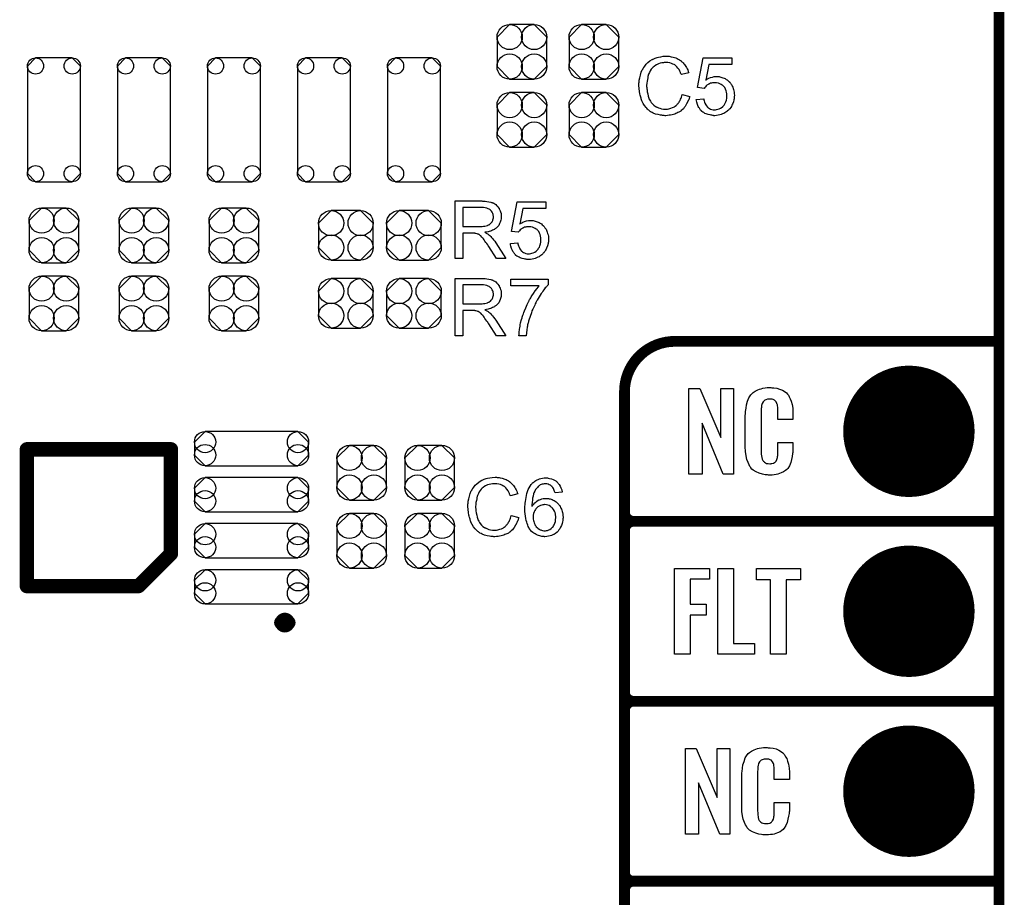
# Model space of a CAD drawing. Extents: x -0.07 to 0.95, y -0.15 to 2.1.
# Tile 7 of 17: x 0.41 to 0.95, y 0.44 to 0.93. Entities that reach past the tile are written whole.
import ezdxf

# ---------------------------------------------------------------- set-up
doc = ezdxf.new("R2010")
doc.units = 0
doc.layers.get('0').update_dxf_attribs({"linetype": 'CONTINUOUS'})
for name, color, linetype in [('gko', 6, 'CONTINUOUS'), ('gto', 2, 'CONTINUOUS'), ('gts', 1, 'CONTINUOUS')]:
    doc.layers.add(name, color=color, linetype=linetype)

# ---------------------------------------------------------------- blocks, each defined once
blk = doc.blocks.new('D32')
at = {"const_width": 0.003}
blk.add_lwpolyline([(-0.0015, 0, 1), (0.0015, 0, 1)], format="xyb", close=True, dxfattribs=at)
blk = doc.blocks.new('D62')
at = {"const_width": 0.00395}
blk.add_lwpolyline([(-0.001975, 0, 1), (0.001975, 0, 1)], format="xyb", close=True, dxfattribs=at)
blk = doc.blocks.new('D31')
at = {"const_width": 0.004}
blk.add_lwpolyline([(-0.002, 0, 1), (0.002, 0, 1)], format="xyb", close=True, dxfattribs=at)
blk = doc.blocks.new('D66')
blk.add_lwpolyline([(0.0068, 0.0152), (-0.0068, 0.0152), (-0.0138, 0.0082), (-0.0138, -0.0082), (-0.0068, -0.0152), (0.0068, -0.0152), (0.0138, -0.0082), (0.0138, 0.0082)], close=True)
for centre in [(-0.0068, 0.0082), (0.0068, 0.0082), (-0.0068, -0.0082), (0.0068, -0.0082)]:
    blk.add_circle(centre, 0.007)
blk = doc.blocks.new('D70')
blk.add_lwpolyline([(-0.0152, 0.0068), (-0.0152, -0.0068), (-0.0082, -0.0138), (0.0082, -0.0138), (0.0152, -0.0068), (0.0152, 0.0068), (0.0082, 0.0138), (-0.0082, 0.0138)], close=True)
for centre in [(-0.0082, 0.0068), (0.0082, 0.0068), (-0.0082, -0.0068), (0.0082, -0.0068)]:
    blk.add_circle(centre, 0.007)
blk = doc.blocks.new('D71')
blk.add_lwpolyline([(0.0258, 0.0095), (-0.0258, 0.0095), (-0.0317, 0.0036), (-0.0317, -0.0036), (-0.0258, -0.0095), (0.0258, -0.0095), (0.0317, -0.0036), (0.0317, 0.0036)], close=True)
for centre in [(-0.0258, 0.0036), (0.0258, 0.0036), (-0.0258, -0.0036), (0.0258, -0.0036)]:
    blk.add_circle(centre, 0.0059)
blk = doc.blocks.new('D72')
blk.add_lwpolyline([(0.0147, -0.0299), (0.0147, 0.0299), (0.0102, 0.0344), (-0.0102, 0.0344), (-0.0147, 0.0299), (-0.0147, -0.0299), (-0.0102, -0.0344), (0.0102, -0.0344)], close=True)
for centre in [(-0.0102, 0.0299), (0.0102, 0.0299), (-0.0102, -0.0299), (0.0102, -0.0299)]:
    blk.add_circle(centre, 0.0045)
blk = doc.blocks.new('D39')
at = {"const_width": 0.0365}
blk.add_lwpolyline([(-0.01825, 0, 1), (0.01825, 0, 1)], format="xyb", close=True, dxfattribs=at)

msp = doc.modelspace()

# ---------------------------------------------------------------- linework, layer by layer
at = {"layer": 'gko', "color": 6, "const_width": 0.006}
msp.add_lwpolyline([(0.95, -0.05), (0.95, 2.01)], dxfattribs=at)
at = {"layer": 'gto', "color": 2}
for points in [[(0.7658, 0.9085), (0.7663, 0.9084), (0.7668, 0.9084), (0.7673, 0.9083), (0.7679, 0.9082), (0.7691, 0.9079), (0.7705, 0.9075), (0.7712, 0.9072), (0.7719, 0.9069), (0.7725, 0.9065), (0.7731, 0.9061), (0.7732, 0.906), (0.7733, 0.906), (0.7735, 0.9058), (0.7737, 0.9056), (0.7739, 0.9054), (0.7743, 0.9051), (0.7746, 0.9047), (0.7749, 0.9043), (0.7753, 0.9039), (0.7757, 0.9033), (0.7761, 0.9028), (0.7765, 0.9021), (0.7768, 0.9015), (0.7772, 0.9008), (0.7774, 0.9), (0.7777, 0.8992), (0.7736, 0.8982), (0.7736, 0.8983), (0.7735, 0.8984), (0.7734, 0.8985), (0.7733, 0.8988), (0.7732, 0.8991), (0.7731, 0.8994), (0.7727, 0.9002), (0.7723, 0.901), (0.7717, 0.9018), (0.771, 0.9026), (0.7703, 0.9033), (0.7702, 0.9034), (0.7699, 0.9036), (0.7695, 0.9038), (0.7689, 0.9041), (0.7681, 0.9044), (0.7672, 0.9047), (0.7661, 0.9049), (0.765, 0.9049), (0.7646, 0.9049), (0.7644, 0.9049), (0.764, 0.9049), (0.7637, 0.9048), (0.7628, 0.9047), (0.7618, 0.9045), (0.7608, 0.9042), (0.7597, 0.9037), (0.7588, 0.9031), (0.7587, 0.9031), (0.7587, 0.903), (0.7584, 0.9028), (0.7579, 0.9024), (0.7574, 0.9019), (0.7568, 0.9012), (0.7563, 0.9004), (0.7558, 0.8994), (0.7553, 0.8984), (0.7553, 0.8983), (0.7553, 0.8982), (0.7552, 0.8981), (0.7552, 0.8979), (0.7551, 0.8976), (0.755, 0.8973), (0.7549, 0.8965), (0.7547, 0.8955), (0.7545, 0.8945), (0.7544, 0.8934), (0.7543, 0.8922), (0.7543, 0.8922), (0.7543, 0.892), (0.7543, 0.8918), (0.7543, 0.8915), (0.7544, 0.8912), (0.7544, 0.8908), (0.7544, 0.8903), (0.7545, 0.8898), (0.7546, 0.8887), (0.7549, 0.8875), (0.7551, 0.8863), (0.7555, 0.8851), (0.7555, 0.8851), (0.7555, 0.885), (0.7556, 0.8848), (0.7557, 0.8846), (0.756, 0.884), (0.7564, 0.8834), (0.7569, 0.8827), (0.7576, 0.8819), (0.7583, 0.8812), (0.7592, 0.8805), (0.7592, 0.8805), (0.7593, 0.8805), (0.7595, 0.8804), (0.7597, 0.8803), (0.7599, 0.8802), (0.7602, 0.8801), (0.7608, 0.8798), (0.7616, 0.8795), (0.7626, 0.8793), (0.7636, 0.8791), (0.7646, 0.879), (0.765, 0.879), (0.7652, 0.8791), (0.7656, 0.8791), (0.7659, 0.8791), (0.7667, 0.8793), (0.7677, 0.8796), (0.7687, 0.8799), (0.7697, 0.8804), (0.7702, 0.8807), (0.7707, 0.8811), (0.7707, 0.8811), (0.7707, 0.8812), (0.7709, 0.8813), (0.7711, 0.8815), (0.7713, 0.8817), (0.7715, 0.882), (0.7718, 0.8822), (0.772, 0.8826), (0.7723, 0.883), (0.7726, 0.8835), (0.7729, 0.8839), (0.7731, 0.8845), (0.7734, 0.8851), (0.7736, 0.8857), (0.7738, 0.8864), (0.774, 0.8872), (0.7783, 0.8861), (0.7783, 0.8861), (0.7782, 0.8859), (0.7781, 0.8856), (0.778, 0.8852), (0.7779, 0.8848), (0.7777, 0.8843), (0.7774, 0.8838), (0.7772, 0.8832), (0.7765, 0.8819), (0.7757, 0.8806), (0.7752, 0.8799), (0.7747, 0.8793), (0.7741, 0.8787), (0.7735, 0.8782), (0.7734, 0.8781), (0.7733, 0.878), (0.7731, 0.8779), (0.7729, 0.8778), (0.7725, 0.8775), (0.7721, 0.8773), (0.7716, 0.8771), (0.7711, 0.8768), (0.7705, 0.8766), (0.7699, 0.8763), (0.7692, 0.8761), (0.7684, 0.8759), (0.7676, 0.8757), (0.7668, 0.8756), (0.7659, 0.8755), (0.765, 0.8754), (0.7645, 0.8754), (0.7641, 0.8755), (0.7637, 0.8755), (0.7632, 0.8755), (0.7627, 0.8756), (0.762, 0.8757), (0.7607, 0.876), (0.7593, 0.8763), (0.7579, 0.8768), (0.7573, 0.8772), (0.7566, 0.8775), (0.7566, 0.8776), (0.7565, 0.8776), (0.7563, 0.8778), (0.7561, 0.8779), (0.7558, 0.8781), (0.7555, 0.8784), (0.7551, 0.8787), (0.7548, 0.8791), (0.7544, 0.8795), (0.754, 0.8799), (0.7531, 0.881), (0.7524, 0.8822), (0.7517, 0.8836), (0.7517, 0.8837), (0.7516, 0.8838), (0.7515, 0.884), (0.7514, 0.8843), (0.7513, 0.8847), (0.7512, 0.8851), (0.751, 0.8857), (0.7508, 0.8862), (0.7507, 0.8868), (0.7505, 0.8875), (0.7503, 0.8889), (0.7501, 0.8906), (0.75, 0.8922), (0.75, 0.8923), (0.75, 0.8924), (0.75, 0.8927), (0.75, 0.893), (0.75, 0.8935), (0.7501, 0.894), (0.7501, 0.8946), (0.7502, 0.8952), (0.7505, 0.8965), (0.7508, 0.898), (0.7512, 0.8995), (0.7519, 0.9009), (0.7519, 0.9009), (0.752, 0.9011), (0.7521, 0.9013), (0.7523, 0.9015), (0.7524, 0.9018), (0.7527, 0.9022), (0.7533, 0.903), (0.7541, 0.904), (0.755, 0.9049), (0.7561, 0.9058), (0.7573, 0.9066), (0.7573, 0.9066), (0.7575, 0.9067), (0.7577, 0.9068), (0.7579, 0.9069), (0.7583, 0.907), (0.7586, 0.9072), (0.7591, 0.9074), (0.7596, 0.9076), (0.7602, 0.9077), (0.7608, 0.9079), (0.7621, 0.9082), (0.7635, 0.9084), (0.7651, 0.9085), (0.7655, 0.9085), (0.7658, 0.9085)], [(0.8016, 0.9038), (0.7888, 0.9038), (0.7871, 0.8952), (0.7871, 0.8952), (0.7872, 0.8953), (0.7873, 0.8954), (0.7876, 0.8955), (0.7878, 0.8956), (0.7882, 0.8958), (0.7889, 0.8962), (0.7898, 0.8966), (0.7908, 0.8969), (0.7919, 0.8971), (0.7925, 0.8972), (0.7935, 0.8972), (0.7938, 0.8972), (0.7942, 0.8971), (0.7946, 0.8971), (0.795, 0.897), (0.7956, 0.8968), (0.7967, 0.8965), (0.7973, 0.8963), (0.7979, 0.896), (0.7985, 0.8956), (0.7991, 0.8953), (0.7996, 0.8948), (0.8002, 0.8943), (0.8002, 0.8942), (0.8003, 0.8942), (0.8005, 0.894), (0.8006, 0.8938), (0.8009, 0.8935), (0.8011, 0.8931), (0.8014, 0.8927), (0.8017, 0.8923), (0.8019, 0.8918), (0.8022, 0.8912), (0.8024, 0.8906), (0.8026, 0.8899), (0.8028, 0.8892), (0.8029, 0.8884), (0.803, 0.8876), (0.8031, 0.8868), (0.8031, 0.8868), (0.8031, 0.8866), (0.8031, 0.8864), (0.803, 0.8861), (0.803, 0.8857), (0.8029, 0.8853), (0.8029, 0.8848), (0.8028, 0.8843), (0.8025, 0.8831), (0.802, 0.8818), (0.8017, 0.8812), (0.8014, 0.8806), (0.801, 0.8799), (0.8005, 0.8793), (0.8005, 0.8793), (0.8004, 0.8791), (0.8002, 0.879), (0.8, 0.8787), (0.7997, 0.8784), (0.7993, 0.8781), (0.7988, 0.8778), (0.7983, 0.8774), (0.7978, 0.877), (0.7971, 0.8767), (0.7964, 0.8764), (0.7957, 0.876), (0.7949, 0.8758), (0.794, 0.8756), (0.7931, 0.8755), (0.7921, 0.8754), (0.7917, 0.8754), (0.7914, 0.8755), (0.791, 0.8755), (0.7906, 0.8756), (0.7901, 0.8756), (0.7896, 0.8758), (0.7884, 0.876), (0.7873, 0.8765), (0.7867, 0.8767), (0.7861, 0.8771), (0.7855, 0.8774), (0.785, 0.8778), (0.7849, 0.8779), (0.7848, 0.8779), (0.7847, 0.8781), (0.7846, 0.8783), (0.7843, 0.8785), (0.7841, 0.8788), (0.7838, 0.8792), (0.7836, 0.8796), (0.7833, 0.88), (0.783, 0.8805), (0.7825, 0.8816), (0.7821, 0.8829), (0.782, 0.8836), (0.7819, 0.8844), (0.786, 0.8847), (0.786, 0.8846), (0.786, 0.8845), (0.786, 0.8844), (0.7861, 0.8842), (0.7862, 0.8837), (0.7864, 0.883), (0.7867, 0.8823), (0.7871, 0.8815), (0.7875, 0.8808), (0.7881, 0.8802), (0.7882, 0.8801), (0.7883, 0.8799), (0.7887, 0.8797), (0.7892, 0.8794), (0.7898, 0.8791), (0.7905, 0.8789), (0.7913, 0.8787), (0.7921, 0.8787), (0.7924, 0.8787), (0.7926, 0.8787), (0.7932, 0.8788), (0.7938, 0.879), (0.7946, 0.8792), (0.7954, 0.8796), (0.7962, 0.8801), (0.7966, 0.8804), (0.7969, 0.8808), (0.797, 0.8809), (0.797, 0.8809), (0.7971, 0.881), (0.7973, 0.8812), (0.7976, 0.8817), (0.798, 0.8823), (0.7983, 0.8831), (0.7986, 0.8841), (0.7988, 0.8852), (0.7989, 0.8858), (0.7989, 0.8865), (0.7989, 0.8865), (0.7989, 0.8866), (0.7989, 0.8868), (0.7989, 0.887), (0.7989, 0.8873), (0.7988, 0.8876), (0.7987, 0.8884), (0.7985, 0.8893), (0.7981, 0.8901), (0.7977, 0.891), (0.797, 0.8918), (0.797, 0.8918), (0.7969, 0.8918), (0.7967, 0.8921), (0.7963, 0.8924), (0.7957, 0.8928), (0.795, 0.8931), (0.7942, 0.8934), (0.7932, 0.8936), (0.7926, 0.8937), (0.7918, 0.8937), (0.7914, 0.8937), (0.7909, 0.8936), (0.7904, 0.8935), (0.7898, 0.8934), (0.7892, 0.8931), (0.7886, 0.8929), (0.7886, 0.8928), (0.7884, 0.8927), (0.7881, 0.8925), (0.7877, 0.8923), (0.7874, 0.8919), (0.787, 0.8915), (0.7866, 0.8911), (0.7863, 0.8906), (0.7826, 0.8911), (0.7857, 0.9076), (0.8016, 0.9076), (0.8016, 0.9038)], [(0.6632, 0.8279), (0.6636, 0.8279), (0.6646, 0.8279), (0.6656, 0.8277), (0.6667, 0.8276), (0.6677, 0.8274), (0.6682, 0.8272), (0.6687, 0.8271), (0.6687, 0.8271), (0.6687, 0.827), (0.669, 0.8269), (0.6694, 0.8267), (0.6699, 0.8264), (0.6705, 0.826), (0.6711, 0.8254), (0.6717, 0.8248), (0.6722, 0.824), (0.6722, 0.824), (0.6723, 0.824), (0.6724, 0.8237), (0.6726, 0.8232), (0.6729, 0.8226), (0.6731, 0.8219), (0.6734, 0.8211), (0.6735, 0.8202), (0.6735, 0.8192), (0.6735, 0.8192), (0.6735, 0.8191), (0.6735, 0.8189), (0.6735, 0.8187), (0.6735, 0.8184), (0.6735, 0.818), (0.6733, 0.8173), (0.673, 0.8163), (0.6726, 0.8154), (0.6721, 0.8144), (0.6717, 0.8139), (0.6713, 0.8135), (0.6713, 0.8134), (0.6712, 0.8134), (0.6711, 0.8132), (0.6709, 0.8131), (0.6707, 0.8129), (0.6704, 0.8127), (0.67, 0.8125), (0.6697, 0.8122), (0.6692, 0.812), (0.6687, 0.8118), (0.6681, 0.8115), (0.6675, 0.8112), (0.6668, 0.8111), (0.6662, 0.8108), (0.6654, 0.8107), (0.6645, 0.8106), (0.6646, 0.8105), (0.6648, 0.8104), (0.6651, 0.8102), (0.6655, 0.81), (0.6663, 0.8095), (0.6667, 0.8092), (0.6671, 0.8089), (0.6672, 0.8088), (0.6674, 0.8086), (0.6678, 0.8082), (0.6682, 0.8078), (0.6687, 0.8071), (0.6693, 0.8064), (0.6699, 0.8056), (0.6706, 0.8047), (0.6761, 0.796), (0.6708, 0.796), (0.6666, 0.8027), (0.6666, 0.8027), (0.6665, 0.8028), (0.6664, 0.8029), (0.6663, 0.8031), (0.666, 0.8036), (0.6656, 0.8043), (0.665, 0.805), (0.6645, 0.8057), (0.664, 0.8064), (0.6636, 0.807), (0.6635, 0.8071), (0.6634, 0.8073), (0.6632, 0.8076), (0.6628, 0.8079), (0.6621, 0.8086), (0.6618, 0.8089), (0.6614, 0.8092), (0.6614, 0.8092), (0.6613, 0.8093), (0.6611, 0.8094), (0.6608, 0.8095), (0.6605, 0.8096), (0.6602, 0.8098), (0.6595, 0.81), (0.6594, 0.81), (0.6593, 0.81), (0.6591, 0.81), (0.6589, 0.8101), (0.6586, 0.8101), (0.6582, 0.8101), (0.6577, 0.8102), (0.6522, 0.8102), (0.6522, 0.796), (0.648, 0.796), (0.648, 0.828), (0.6628, 0.828), (0.6632, 0.8279)], [(0.6983, 0.8238), (0.6855, 0.8238), (0.6838, 0.8152), (0.6838, 0.8152), (0.6839, 0.8153), (0.684, 0.8154), (0.6843, 0.8155), (0.6845, 0.8156), (0.6849, 0.8158), (0.6856, 0.8162), (0.6865, 0.8166), (0.6875, 0.8169), (0.6887, 0.8171), (0.6892, 0.8172), (0.6902, 0.8172), (0.6905, 0.8172), (0.6909, 0.8171), (0.6913, 0.8171), (0.6918, 0.817), (0.6923, 0.8168), (0.6934, 0.8165), (0.694, 0.8163), (0.6946, 0.816), (0.6952, 0.8156), (0.6958, 0.8153), (0.6963, 0.8148), (0.6969, 0.8143), (0.6969, 0.8142), (0.697, 0.8142), (0.6972, 0.814), (0.6973, 0.8138), (0.6976, 0.8135), (0.6978, 0.8131), (0.6981, 0.8127), (0.6984, 0.8123), (0.6986, 0.8118), (0.6989, 0.8112), (0.6991, 0.8106), (0.6993, 0.8099), (0.6995, 0.8092), (0.6997, 0.8084), (0.6997, 0.8076), (0.6998, 0.8068), (0.6998, 0.8068), (0.6998, 0.8066), (0.6998, 0.8064), (0.6997, 0.8061), (0.6997, 0.8057), (0.6997, 0.8053), (0.6996, 0.8048), (0.6995, 0.8043), (0.6992, 0.8031), (0.6987, 0.8018), (0.6985, 0.8012), (0.6981, 0.8006), (0.6977, 0.7999), (0.6972, 0.7993), (0.6972, 0.7993), (0.6971, 0.7991), (0.6969, 0.799), (0.6967, 0.7987), (0.6964, 0.7984), (0.696, 0.7981), (0.6955, 0.7978), (0.695, 0.7974), (0.6945, 0.797), (0.6938, 0.7967), (0.6931, 0.7964), (0.6924, 0.796), (0.6916, 0.7958), (0.6907, 0.7956), (0.6898, 0.7955), (0.6888, 0.7954), (0.6884, 0.7954), (0.6881, 0.7955), (0.6877, 0.7955), (0.6873, 0.7956), (0.6868, 0.7956), (0.6863, 0.7958), (0.6851, 0.796), (0.684, 0.7965), (0.6834, 0.7967), (0.6828, 0.7971), (0.6822, 0.7974), (0.6817, 0.7978), (0.6816, 0.7979), (0.6815, 0.7979), (0.6814, 0.7981), (0.6813, 0.7983), (0.681, 0.7985), (0.6808, 0.7988), (0.6805, 0.7992), (0.6803, 0.7996), (0.68, 0.8), (0.6797, 0.8005), (0.6792, 0.8016), (0.6788, 0.8029), (0.6787, 0.8036), (0.6786, 0.8044), (0.6827, 0.8047), (0.6827, 0.8046), (0.6827, 0.8045), (0.6827, 0.8044), (0.6828, 0.8042), (0.6829, 0.8037), (0.6831, 0.803), (0.6834, 0.8023), (0.6838, 0.8015), (0.6842, 0.8008), (0.6848, 0.8002), (0.6849, 0.8001), (0.6851, 0.7999), (0.6854, 0.7997), (0.6859, 0.7994), (0.6865, 0.7991), (0.6872, 0.7989), (0.688, 0.7987), (0.6888, 0.7987), (0.6891, 0.7987), (0.6893, 0.7987), (0.6899, 0.7988), (0.6905, 0.799), (0.6913, 0.7992), (0.6921, 0.7996), (0.6929, 0.8001), (0.6933, 0.8004), (0.6936, 0.8008), (0.6937, 0.8009), (0.6937, 0.8009), (0.6938, 0.801), (0.694, 0.8012), (0.6943, 0.8017), (0.6947, 0.8023), (0.695, 0.8031), (0.6953, 0.8041), (0.6955, 0.8052), (0.6956, 0.8058), (0.6956, 0.8065), (0.6956, 0.8065), (0.6956, 0.8066), (0.6956, 0.8068), (0.6956, 0.807), (0.6956, 0.8073), (0.6955, 0.8076), (0.6954, 0.8084), (0.6952, 0.8093), (0.6948, 0.8101), (0.6944, 0.811), (0.6937, 0.8118), (0.6937, 0.8118), (0.6936, 0.8118), (0.6934, 0.8121), (0.693, 0.8124), (0.6924, 0.8128), (0.6917, 0.8131), (0.6909, 0.8134), (0.6899, 0.8136), (0.6893, 0.8137), (0.6885, 0.8137), (0.6881, 0.8137), (0.6876, 0.8136), (0.6871, 0.8135), (0.6865, 0.8134), (0.6859, 0.8131), (0.6853, 0.8129), (0.6853, 0.8128), (0.6851, 0.8127), (0.6848, 0.8125), (0.6845, 0.8123), (0.6841, 0.8119), (0.6837, 0.8115), (0.6833, 0.8111), (0.683, 0.8106), (0.6793, 0.8111), (0.6824, 0.8276), (0.6983, 0.8276), (0.6983, 0.8238)], [(0.6623, 0.8244), (0.6522, 0.8244), (0.6522, 0.8138), (0.6618, 0.8138), (0.6623, 0.8139), (0.663, 0.8139), (0.6637, 0.814), (0.6644, 0.8141), (0.6652, 0.8142), (0.6658, 0.8144), (0.6659, 0.8144), (0.6661, 0.8145), (0.6664, 0.8147), (0.6668, 0.8148), (0.6672, 0.8151), (0.6676, 0.8155), (0.668, 0.8159), (0.6683, 0.8163), (0.6684, 0.8164), (0.6685, 0.8166), (0.6686, 0.8168), (0.6688, 0.8172), (0.6689, 0.8176), (0.6691, 0.8181), (0.6692, 0.8186), (0.6692, 0.8192), (0.6692, 0.8192), (0.6692, 0.8193), (0.6692, 0.8196), (0.6691, 0.82), (0.669, 0.8205), (0.6688, 0.8211), (0.6685, 0.8217), (0.6681, 0.8223), (0.6675, 0.8229), (0.6675, 0.823), (0.6672, 0.8232), (0.6668, 0.8234), (0.6662, 0.8237), (0.6656, 0.824), (0.6646, 0.8242), (0.6636, 0.8244), (0.6623, 0.8244)], [(0.4282, 0.8166), (0.4282, 0.8166), (0.4282, 0.8166), (0.4282, 0.8166)], [(0.6632, 0.7849), (0.6636, 0.7849), (0.6646, 0.7849), (0.6656, 0.7847), (0.6667, 0.7846), (0.6677, 0.7844), (0.6682, 0.7842), (0.6687, 0.7841), (0.6687, 0.7841), (0.6687, 0.784), (0.669, 0.7839), (0.6694, 0.7837), (0.6699, 0.7834), (0.6705, 0.783), (0.6711, 0.7824), (0.6717, 0.7818), (0.6722, 0.781), (0.6722, 0.781), (0.6723, 0.781), (0.6724, 0.7807), (0.6726, 0.7802), (0.6729, 0.7796), (0.6731, 0.7789), (0.6734, 0.7781), (0.6735, 0.7772), (0.6735, 0.7762), (0.6735, 0.7762), (0.6735, 0.7761), (0.6735, 0.7759), (0.6735, 0.7757), (0.6735, 0.7754), (0.6735, 0.775), (0.6733, 0.7743), (0.673, 0.7733), (0.6726, 0.7724), (0.6721, 0.7714), (0.6717, 0.7709), (0.6713, 0.7705), (0.6713, 0.7704), (0.6712, 0.7704), (0.6711, 0.7702), (0.6709, 0.7701), (0.6707, 0.7699), (0.6704, 0.7697), (0.67, 0.7695), (0.6697, 0.7692), (0.6692, 0.769), (0.6687, 0.7688), (0.6681, 0.7685), (0.6675, 0.7682), (0.6668, 0.7681), (0.6662, 0.7678), (0.6654, 0.7677), (0.6645, 0.7676), (0.6646, 0.7675), (0.6648, 0.7674), (0.6651, 0.7672), (0.6655, 0.767), (0.6663, 0.7665), (0.6667, 0.7662), (0.6671, 0.7659), (0.6672, 0.7658), (0.6674, 0.7656), (0.6678, 0.7652), (0.6682, 0.7648), (0.6687, 0.7641), (0.6693, 0.7634), (0.6699, 0.7626), (0.6706, 0.7617), (0.6761, 0.753), (0.6708, 0.753), (0.6666, 0.7597), (0.6666, 0.7597), (0.6665, 0.7598), (0.6664, 0.7599), (0.6663, 0.7601), (0.666, 0.7606), (0.6656, 0.7613), (0.665, 0.762), (0.6645, 0.7627), (0.664, 0.7634), (0.6636, 0.764), (0.6635, 0.7641), (0.6634, 0.7643), (0.6632, 0.7645), (0.6628, 0.7649), (0.6621, 0.7656), (0.6618, 0.7659), (0.6614, 0.7662), (0.6614, 0.7662), (0.6613, 0.7663), (0.6611, 0.7664), (0.6608, 0.7665), (0.6605, 0.7666), (0.6602, 0.7668), (0.6595, 0.767), (0.6594, 0.767), (0.6593, 0.767), (0.6591, 0.767), (0.6589, 0.7671), (0.6586, 0.7671), (0.6582, 0.7671), (0.6577, 0.7672), (0.6522, 0.7672), (0.6522, 0.753), (0.648, 0.753), (0.648, 0.785), (0.6628, 0.785), (0.6632, 0.7849)], [(0.6996, 0.7815), (0.6995, 0.7814), (0.6994, 0.7813), (0.6992, 0.7811), (0.6991, 0.7809), (0.6988, 0.7805), (0.6984, 0.7802), (0.698, 0.7797), (0.6976, 0.7791), (0.6972, 0.7786), (0.6967, 0.7779), (0.6962, 0.7772), (0.6957, 0.7765), (0.6951, 0.7756), (0.6946, 0.7748), (0.694, 0.7738), (0.6935, 0.7728), (0.6934, 0.7728), (0.6933, 0.7726), (0.6932, 0.7723), (0.693, 0.7719), (0.6927, 0.7714), (0.6924, 0.7708), (0.6921, 0.7702), (0.6918, 0.7694), (0.6914, 0.7686), (0.691, 0.7678), (0.6906, 0.7669), (0.6903, 0.7659), (0.6895, 0.7639), (0.6888, 0.7618), (0.6888, 0.7617), (0.6888, 0.7616), (0.6887, 0.7614), (0.6887, 0.7611), (0.6886, 0.7607), (0.6885, 0.7603), (0.6883, 0.7597), (0.6882, 0.7592), (0.6881, 0.7585), (0.688, 0.7579), (0.6877, 0.7564), (0.6875, 0.7548), (0.6874, 0.753), (0.6833, 0.753), (0.6833, 0.753), (0.6833, 0.7532), (0.6833, 0.7534), (0.6834, 0.7536), (0.6834, 0.754), (0.6834, 0.7545), (0.6835, 0.755), (0.6835, 0.7555), (0.6836, 0.7562), (0.6837, 0.7568), (0.6839, 0.7576), (0.684, 0.7584), (0.6841, 0.7592), (0.6843, 0.7602), (0.6848, 0.7621), (0.6848, 0.7621), (0.6848, 0.7623), (0.6849, 0.7626), (0.6851, 0.763), (0.6852, 0.7634), (0.6854, 0.764), (0.6856, 0.7646), (0.6858, 0.7653), (0.6861, 0.7661), (0.6864, 0.7669), (0.6871, 0.7687), (0.6879, 0.7705), (0.6888, 0.7724), (0.6889, 0.7724), (0.689, 0.7726), (0.6891, 0.7728), (0.6893, 0.7732), (0.6895, 0.7736), (0.6899, 0.7741), (0.6902, 0.7747), (0.6906, 0.7753), (0.6914, 0.7766), (0.6924, 0.778), (0.6934, 0.7794), (0.6945, 0.7808), (0.6789, 0.7808), (0.6789, 0.7846), (0.6996, 0.7846), (0.6996, 0.7815)], [(0.6623, 0.7814), (0.6522, 0.7814), (0.6522, 0.7708), (0.6618, 0.7708), (0.6623, 0.7709), (0.663, 0.7709), (0.6637, 0.771), (0.6644, 0.7711), (0.6652, 0.7712), (0.6658, 0.7714), (0.6659, 0.7714), (0.6661, 0.7715), (0.6664, 0.7717), (0.6668, 0.7718), (0.6672, 0.7721), (0.6676, 0.7724), (0.668, 0.7729), (0.6683, 0.7733), (0.6684, 0.7734), (0.6685, 0.7736), (0.6686, 0.7738), (0.6688, 0.7742), (0.6689, 0.7746), (0.6691, 0.7751), (0.6692, 0.7756), (0.6692, 0.7762), (0.6692, 0.7762), (0.6692, 0.7763), (0.6692, 0.7766), (0.6691, 0.777), (0.669, 0.7775), (0.6688, 0.7781), (0.6685, 0.7787), (0.6681, 0.7793), (0.6675, 0.7799), (0.6675, 0.78), (0.6672, 0.7802), (0.6668, 0.7804), (0.6662, 0.7807), (0.6656, 0.781), (0.6646, 0.7812), (0.6636, 0.7814), (0.6623, 0.7814)], [(0.8026, 0.6762), (0.7969, 0.6762), (0.7852, 0.7046), (0.7852, 0.6762), (0.7778, 0.6762), (0.7778, 0.7238), (0.7839, 0.7238), (0.7955, 0.6966), (0.7955, 0.7238), (0.8026, 0.7238), (0.8026, 0.6762)], [(0.8238, 0.7242), (0.8244, 0.7242), (0.825, 0.7241), (0.8266, 0.7239), (0.8282, 0.7235), (0.8298, 0.7228), (0.8313, 0.7219), (0.832, 0.7214), (0.8326, 0.7207), (0.8327, 0.7205), (0.8331, 0.7201), (0.8335, 0.7192), (0.8341, 0.7181), (0.8346, 0.7167), (0.8351, 0.715), (0.8355, 0.7129), (0.8356, 0.7106), (0.8356, 0.7066), (0.8272, 0.7066), (0.8272, 0.7107), (0.8272, 0.7108), (0.8272, 0.7111), (0.8272, 0.7116), (0.8272, 0.7121), (0.8271, 0.7134), (0.827, 0.7141), (0.827, 0.7146), (0.827, 0.7147), (0.8269, 0.7149), (0.8267, 0.7154), (0.8263, 0.7163), (0.8257, 0.717), (0.8256, 0.7172), (0.8254, 0.7173), (0.825, 0.7175), (0.8246, 0.7177), (0.8241, 0.7178), (0.8234, 0.7179), (0.8223, 0.7179), (0.822, 0.7179), (0.8215, 0.7179), (0.8205, 0.7175), (0.82, 0.7173), (0.8196, 0.7169), (0.8194, 0.7167), (0.819, 0.7163), (0.8185, 0.7154), (0.8182, 0.7143), (0.8182, 0.7142), (0.8182, 0.7141), (0.8181, 0.7137), (0.8181, 0.7132), (0.818, 0.7127), (0.818, 0.7119), (0.8179, 0.7111), (0.8179, 0.7102), (0.8179, 0.6895), (0.8179, 0.6894), (0.8179, 0.6889), (0.818, 0.6882), (0.818, 0.6873), (0.8183, 0.6854), (0.8185, 0.6845), (0.8189, 0.6837), (0.819, 0.6836), (0.8191, 0.6834), (0.8194, 0.6832), (0.8197, 0.6829), (0.8203, 0.6825), (0.8209, 0.6822), (0.8218, 0.6821), (0.8227, 0.682), (0.8231, 0.682), (0.8234, 0.6821), (0.8238, 0.6821), (0.8248, 0.6823), (0.8253, 0.6826), (0.8257, 0.6829), (0.8257, 0.6829), (0.8258, 0.6831), (0.8262, 0.6835), (0.8267, 0.6844), (0.827, 0.6854), (0.827, 0.6855), (0.827, 0.6857), (0.827, 0.686), (0.8271, 0.6865), (0.8271, 0.687), (0.8272, 0.6878), (0.8272, 0.6886), (0.8272, 0.6895), (0.8272, 0.6938), (0.8356, 0.6938), (0.8356, 0.69), (0.8356, 0.6899), (0.8356, 0.6897), (0.8356, 0.6894), (0.8356, 0.6889), (0.8355, 0.6883), (0.8354, 0.6876), (0.8352, 0.6861), (0.8348, 0.6844), (0.8344, 0.6826), (0.8336, 0.6809), (0.8327, 0.6794), (0.8326, 0.6792), (0.8321, 0.6788), (0.8314, 0.6782), (0.8304, 0.6775), (0.829, 0.6769), (0.8272, 0.6762), (0.8263, 0.676), (0.8252, 0.6759), (0.824, 0.6757), (0.822, 0.6757), (0.8215, 0.6758), (0.8208, 0.6758), (0.8202, 0.6759), (0.8186, 0.6762), (0.8169, 0.6767), (0.8151, 0.6774), (0.8135, 0.6784), (0.8128, 0.679), (0.8122, 0.6797), (0.8122, 0.6798), (0.8121, 0.6799), (0.8119, 0.6802), (0.8117, 0.6805), (0.8112, 0.6814), (0.8107, 0.6827), (0.81, 0.6844), (0.8096, 0.6864), (0.8092, 0.6887), (0.8091, 0.6914), (0.8091, 0.7083), (0.8091, 0.7084), (0.8091, 0.7087), (0.8091, 0.7091), (0.8092, 0.7096), (0.8092, 0.7103), (0.8093, 0.711), (0.8095, 0.7128), (0.8098, 0.7147), (0.8104, 0.7167), (0.8111, 0.7186), (0.8122, 0.7203), (0.8122, 0.7204), (0.8123, 0.7204), (0.8127, 0.7209), (0.8135, 0.7216), (0.8146, 0.7223), (0.816, 0.723), (0.817, 0.7234), (0.8179, 0.7237), (0.8189, 0.724), (0.8201, 0.7241), (0.8213, 0.7243), (0.8233, 0.7243), (0.8238, 0.7242)], [(0.6708, 0.6745), (0.6713, 0.6744), (0.6718, 0.6744), (0.6723, 0.6743), (0.6729, 0.6742), (0.6741, 0.6739), (0.6755, 0.6735), (0.6762, 0.6732), (0.6769, 0.6729), (0.6775, 0.6725), (0.6781, 0.6721), (0.6782, 0.672), (0.6783, 0.672), (0.6785, 0.6718), (0.6787, 0.6716), (0.6789, 0.6714), (0.6793, 0.6711), (0.6796, 0.6707), (0.6799, 0.6703), (0.6803, 0.6699), (0.6807, 0.6693), (0.6811, 0.6687), (0.6815, 0.6681), (0.6818, 0.6675), (0.6822, 0.6668), (0.6824, 0.666), (0.6827, 0.6652), (0.6786, 0.6642), (0.6786, 0.6643), (0.6785, 0.6644), (0.6784, 0.6645), (0.6783, 0.6648), (0.6782, 0.6651), (0.6781, 0.6654), (0.6777, 0.6662), (0.6773, 0.667), (0.6767, 0.6678), (0.676, 0.6686), (0.6753, 0.6693), (0.6752, 0.6694), (0.6749, 0.6696), (0.6744, 0.6698), (0.6738, 0.6701), (0.6731, 0.6704), (0.6722, 0.6707), (0.6711, 0.6709), (0.67, 0.6709), (0.6696, 0.6709), (0.6694, 0.6709), (0.669, 0.6709), (0.6687, 0.6708), (0.6678, 0.6707), (0.6668, 0.6705), (0.6658, 0.6702), (0.6647, 0.6697), (0.6638, 0.6691), (0.6637, 0.6691), (0.6637, 0.669), (0.6634, 0.6688), (0.6629, 0.6684), (0.6624, 0.6679), (0.6618, 0.6672), (0.6613, 0.6664), (0.6608, 0.6654), (0.6603, 0.6644), (0.6603, 0.6643), (0.6603, 0.6642), (0.6602, 0.6641), (0.6602, 0.6639), (0.6601, 0.6636), (0.66, 0.6633), (0.6599, 0.6625), (0.6597, 0.6615), (0.6595, 0.6605), (0.6594, 0.6594), (0.6593, 0.6582), (0.6593, 0.6582), (0.6593, 0.658), (0.6593, 0.6578), (0.6593, 0.6575), (0.6594, 0.6572), (0.6594, 0.6568), (0.6594, 0.6563), (0.6595, 0.6558), (0.6596, 0.6547), (0.6599, 0.6535), (0.6601, 0.6523), (0.6605, 0.6511), (0.6605, 0.6511), (0.6605, 0.651), (0.6606, 0.6508), (0.6607, 0.6506), (0.661, 0.65), (0.6614, 0.6494), (0.6619, 0.6487), (0.6626, 0.6479), (0.6633, 0.6472), (0.6642, 0.6465), (0.6642, 0.6465), (0.6643, 0.6465), (0.6645, 0.6464), (0.6647, 0.6463), (0.6649, 0.6462), (0.6652, 0.6461), (0.6658, 0.6458), (0.6666, 0.6455), (0.6676, 0.6453), (0.6686, 0.6451), (0.6696, 0.645), (0.67, 0.645), (0.6702, 0.6451), (0.6706, 0.6451), (0.6709, 0.6451), (0.6717, 0.6453), (0.6727, 0.6456), (0.6737, 0.6459), (0.6747, 0.6464), (0.6752, 0.6467), (0.6757, 0.6471), (0.6757, 0.6471), (0.6757, 0.6472), (0.6759, 0.6473), (0.6761, 0.6475), (0.6763, 0.6477), (0.6765, 0.648), (0.6768, 0.6482), (0.677, 0.6486), (0.6773, 0.649), (0.6776, 0.6495), (0.6779, 0.6499), (0.6781, 0.6505), (0.6784, 0.6511), (0.6786, 0.6517), (0.6788, 0.6524), (0.679, 0.6532), (0.6833, 0.6521), (0.6833, 0.6521), (0.6832, 0.6519), (0.6831, 0.6516), (0.683, 0.6512), (0.6829, 0.6508), (0.6827, 0.6503), (0.6824, 0.6498), (0.6822, 0.6492), (0.6815, 0.6479), (0.6807, 0.6466), (0.6802, 0.6459), (0.6797, 0.6453), (0.6791, 0.6447), (0.6785, 0.6442), (0.6784, 0.6441), (0.6783, 0.644), (0.6781, 0.6439), (0.6779, 0.6438), (0.6775, 0.6435), (0.6771, 0.6433), (0.6766, 0.6431), (0.6761, 0.6428), (0.6755, 0.6426), (0.6749, 0.6423), (0.6742, 0.6421), (0.6734, 0.6419), (0.6726, 0.6417), (0.6718, 0.6416), (0.6709, 0.6415), (0.67, 0.6414), (0.6695, 0.6414), (0.6691, 0.6415), (0.6687, 0.6415), (0.6682, 0.6415), (0.6677, 0.6416), (0.667, 0.6417), (0.6657, 0.642), (0.6643, 0.6423), (0.6629, 0.6428), (0.6623, 0.6432), (0.6616, 0.6435), (0.6616, 0.6436), (0.6615, 0.6436), (0.6613, 0.6438), (0.6611, 0.6439), (0.6608, 0.6441), (0.6605, 0.6444), (0.6601, 0.6447), (0.6598, 0.6451), (0.6594, 0.6455), (0.659, 0.6459), (0.6581, 0.647), (0.6574, 0.6482), (0.6567, 0.6496), (0.6567, 0.6497), (0.6566, 0.6498), (0.6565, 0.65), (0.6564, 0.6503), (0.6563, 0.6507), (0.6562, 0.6511), (0.656, 0.6517), (0.6558, 0.6522), (0.6557, 0.6528), (0.6555, 0.6535), (0.6553, 0.6549), (0.6551, 0.6566), (0.655, 0.6582), (0.655, 0.6583), (0.655, 0.6584), (0.655, 0.6587), (0.655, 0.659), (0.655, 0.6595), (0.6551, 0.66), (0.6551, 0.6606), (0.6552, 0.6612), (0.6555, 0.6625), (0.6558, 0.664), (0.6562, 0.6655), (0.6569, 0.6669), (0.6569, 0.6669), (0.657, 0.6671), (0.6571, 0.6673), (0.6573, 0.6675), (0.6574, 0.6678), (0.6577, 0.6682), (0.6583, 0.669), (0.6591, 0.67), (0.66, 0.6709), (0.6611, 0.6718), (0.6623, 0.6726), (0.6623, 0.6726), (0.6625, 0.6727), (0.6627, 0.6728), (0.6629, 0.6729), (0.6633, 0.673), (0.6636, 0.6732), (0.6641, 0.6734), (0.6646, 0.6736), (0.6652, 0.6737), (0.6658, 0.6739), (0.6671, 0.6742), (0.6685, 0.6744), (0.6701, 0.6745), (0.6705, 0.6745), (0.6708, 0.6745)], [(0.6988, 0.6741), (0.6992, 0.6741), (0.6995, 0.674), (0.7004, 0.6738), (0.7014, 0.6736), (0.7024, 0.6732), (0.7034, 0.6727), (0.7039, 0.6724), (0.7044, 0.672), (0.7044, 0.6719), (0.7045, 0.6719), (0.7046, 0.6718), (0.7048, 0.6716), (0.705, 0.6714), (0.7052, 0.6711), (0.7057, 0.6705), (0.7062, 0.6696), (0.7067, 0.6686), (0.7071, 0.6675), (0.7073, 0.6662), (0.7034, 0.6658), (0.7034, 0.6659), (0.7034, 0.6659), (0.7033, 0.6662), (0.7032, 0.6666), (0.703, 0.6671), (0.7028, 0.6677), (0.7025, 0.6682), (0.7022, 0.6687), (0.7019, 0.6692), (0.7018, 0.6693), (0.7016, 0.6694), (0.7013, 0.6697), (0.7008, 0.67), (0.7002, 0.6703), (0.6996, 0.6706), (0.6988, 0.6708), (0.698, 0.6709), (0.6976, 0.6709), (0.6973, 0.6708), (0.6969, 0.6707), (0.6963, 0.6706), (0.6957, 0.6704), (0.6952, 0.6702), (0.6946, 0.6698), (0.6945, 0.6698), (0.6943, 0.6696), (0.694, 0.6693), (0.6936, 0.6688), (0.6931, 0.6682), (0.6926, 0.6676), (0.6921, 0.6668), (0.6917, 0.6658), (0.6917, 0.6658), (0.6916, 0.6657), (0.6916, 0.6656), (0.6915, 0.6654), (0.6915, 0.6651), (0.6914, 0.6648), (0.6913, 0.6644), (0.6912, 0.6639), (0.691, 0.6634), (0.6909, 0.6629), (0.6909, 0.6623), (0.6908, 0.6616), (0.6907, 0.6609), (0.6907, 0.6602), (0.6906, 0.6593), (0.6906, 0.6585), (0.6907, 0.6585), (0.6909, 0.6588), (0.6912, 0.6592), (0.6916, 0.6596), (0.6921, 0.6602), (0.6927, 0.6607), (0.6933, 0.6612), (0.694, 0.6617), (0.6941, 0.6617), (0.6941, 0.6617), (0.6944, 0.6619), (0.6948, 0.662), (0.6954, 0.6622), (0.696, 0.6624), (0.6968, 0.6626), (0.6975, 0.6627), (0.6984, 0.6627), (0.6988, 0.6627), (0.699, 0.6627), (0.6994, 0.6627), (0.6998, 0.6626), (0.7002, 0.6625), (0.7007, 0.6624), (0.7018, 0.6621), (0.7023, 0.6618), (0.7029, 0.6615), (0.7034, 0.6612), (0.704, 0.6608), (0.7046, 0.6603), (0.7051, 0.6598), (0.7051, 0.6598), (0.7052, 0.6597), (0.7054, 0.6596), (0.7055, 0.6593), (0.7057, 0.659), (0.706, 0.6587), (0.7062, 0.6583), (0.7065, 0.6578), (0.7067, 0.6573), (0.707, 0.6567), (0.7072, 0.6561), (0.7074, 0.6554), (0.7076, 0.6548), (0.7077, 0.654), (0.7078, 0.6532), (0.7079, 0.6523), (0.7079, 0.6523), (0.7079, 0.6522), (0.7079, 0.6521), (0.7079, 0.6518), (0.7078, 0.6516), (0.7078, 0.6513), (0.7077, 0.6505), (0.7075, 0.6497), (0.7073, 0.6487), (0.707, 0.6477), (0.7065, 0.6468), (0.7065, 0.6467), (0.7065, 0.6467), (0.7064, 0.6465), (0.7063, 0.6463), (0.706, 0.6459), (0.7056, 0.6453), (0.7051, 0.6446), (0.7045, 0.644), (0.7037, 0.6433), (0.703, 0.6428), (0.7029, 0.6428), (0.7029, 0.6427), (0.7027, 0.6426), (0.7025, 0.6426), (0.7021, 0.6424), (0.7015, 0.6421), (0.7007, 0.6419), (0.6998, 0.6417), (0.6988, 0.6415), (0.6978, 0.6414), (0.6975, 0.6414), (0.6973, 0.6415), (0.697, 0.6415), (0.6965, 0.6415), (0.6961, 0.6416), (0.6955, 0.6418), (0.695, 0.6419), (0.6943, 0.6421), (0.6937, 0.6423), (0.693, 0.6426), (0.6923, 0.643), (0.6917, 0.6434), (0.691, 0.6438), (0.6904, 0.6444), (0.6898, 0.645), (0.6897, 0.6451), (0.6896, 0.6452), (0.6895, 0.6454), (0.6893, 0.6457), (0.689, 0.6462), (0.6888, 0.6466), (0.6885, 0.6472), (0.6883, 0.6479), (0.6879, 0.6487), (0.6877, 0.6495), (0.6874, 0.6505), (0.6872, 0.6516), (0.687, 0.6528), (0.6868, 0.6541), (0.6867, 0.6554), (0.6867, 0.6569), (0.6867, 0.657), (0.6867, 0.657), (0.6867, 0.6572), (0.6867, 0.6573), (0.6867, 0.6578), (0.6867, 0.6584), (0.6868, 0.6592), (0.6869, 0.6601), (0.687, 0.661), (0.6871, 0.6621), (0.6873, 0.6632), (0.6875, 0.6643), (0.6878, 0.6654), (0.6881, 0.6665), (0.6885, 0.6676), (0.689, 0.6686), (0.6895, 0.6696), (0.6901, 0.6704), (0.6902, 0.6705), (0.6903, 0.6706), (0.6904, 0.6707), (0.6907, 0.671), (0.6909, 0.6713), (0.6913, 0.6716), (0.6918, 0.6719), (0.6922, 0.6723), (0.6928, 0.6726), (0.6934, 0.673), (0.6941, 0.6732), (0.6948, 0.6736), (0.6956, 0.6738), (0.6964, 0.674), (0.6973, 0.6741), (0.6982, 0.6741), (0.6986, 0.6741), (0.6988, 0.6741)], [(0.6976, 0.6593), (0.6973, 0.6593), (0.6971, 0.6592), (0.6967, 0.6592), (0.696, 0.659), (0.6953, 0.6588), (0.6945, 0.6584), (0.6938, 0.658), (0.6931, 0.6573), (0.693, 0.6572), (0.6928, 0.657), (0.6925, 0.6566), (0.6921, 0.656), (0.6918, 0.6553), (0.6915, 0.6544), (0.6913, 0.6535), (0.6912, 0.6523), (0.6912, 0.6523), (0.6912, 0.652), (0.6913, 0.6516), (0.6913, 0.6511), (0.6914, 0.6505), (0.6916, 0.6499), (0.6918, 0.6492), (0.6921, 0.6485), (0.6921, 0.6484), (0.6922, 0.6481), (0.6924, 0.6478), (0.6927, 0.6474), (0.693, 0.647), (0.6934, 0.6465), (0.6939, 0.6461), (0.6945, 0.6457), (0.6945, 0.6456), (0.6947, 0.6455), (0.6951, 0.6453), (0.6955, 0.6452), (0.6959, 0.645), (0.6965, 0.6448), (0.6971, 0.6447), (0.6977, 0.6447), (0.698, 0.6447), (0.6982, 0.6447), (0.6986, 0.6448), (0.6992, 0.6449), (0.6999, 0.6452), (0.7006, 0.6455), (0.7013, 0.646), (0.7017, 0.6463), (0.702, 0.6467), (0.702, 0.6467), (0.7021, 0.6468), (0.7023, 0.647), (0.7026, 0.6475), (0.703, 0.6481), (0.7033, 0.6489), (0.7036, 0.6498), (0.7037, 0.6509), (0.7038, 0.6521), (0.7038, 0.6522), (0.7038, 0.6523), (0.7038, 0.6524), (0.7038, 0.6527), (0.7038, 0.6529), (0.7037, 0.6533), (0.7036, 0.654), (0.7034, 0.6548), (0.7031, 0.6557), (0.7026, 0.6566), (0.702, 0.6573), (0.7019, 0.6574), (0.7017, 0.6577), (0.7013, 0.6579), (0.7008, 0.6583), (0.7002, 0.6587), (0.6994, 0.659), (0.6986, 0.6592), (0.6976, 0.6593)], [(0.7893, 0.6178), (0.7784, 0.6178), (0.7784, 0.6039), (0.7873, 0.6039), (0.7873, 0.5979), (0.7784, 0.5979), (0.7784, 0.5762), (0.7697, 0.5762), (0.7697, 0.6238), (0.7893, 0.6238), (0.7893, 0.6178)], [(0.8026, 0.5821), (0.8142, 0.5821), (0.8142, 0.5762), (0.7939, 0.5762), (0.7939, 0.6238), (0.8026, 0.6238), (0.8026, 0.5821)], [(0.8397, 0.6174), (0.8319, 0.6174), (0.8319, 0.5762), (0.8232, 0.5762), (0.8232, 0.6174), (0.8154, 0.6174), (0.8154, 0.6238), (0.8397, 0.6238), (0.8397, 0.6174)], [(0.8006, 0.4762), (0.7949, 0.4762), (0.7832, 0.5046), (0.7832, 0.4762), (0.7758, 0.4762), (0.7758, 0.5238), (0.7819, 0.5238), (0.7935, 0.4966), (0.7935, 0.5238), (0.8006, 0.5238), (0.8006, 0.4762)], [(0.8218, 0.5242), (0.8224, 0.5242), (0.823, 0.5241), (0.8246, 0.5239), (0.8262, 0.5235), (0.8278, 0.5228), (0.8293, 0.5219), (0.83, 0.5214), (0.8306, 0.5207), (0.8307, 0.5205), (0.8311, 0.5201), (0.8315, 0.5192), (0.8321, 0.5181), (0.8326, 0.5167), (0.8331, 0.515), (0.8335, 0.5129), (0.8336, 0.5106), (0.8336, 0.5066), (0.8252, 0.5066), (0.8252, 0.5107), (0.8252, 0.5108), (0.8252, 0.5111), (0.8252, 0.5116), (0.8252, 0.5121), (0.8251, 0.5134), (0.825, 0.5141), (0.825, 0.5146), (0.825, 0.5147), (0.8249, 0.5149), (0.8247, 0.5154), (0.8243, 0.5163), (0.8237, 0.517), (0.8236, 0.5172), (0.8234, 0.5173), (0.823, 0.5175), (0.8226, 0.5177), (0.8221, 0.5178), (0.8214, 0.5179), (0.8203, 0.5179), (0.82, 0.5179), (0.8195, 0.5179), (0.8185, 0.5175), (0.818, 0.5173), (0.8176, 0.5169), (0.8174, 0.5167), (0.817, 0.5163), (0.8165, 0.5154), (0.8162, 0.5143), (0.8162, 0.5142), (0.8162, 0.5141), (0.8161, 0.5137), (0.8161, 0.5132), (0.816, 0.5127), (0.816, 0.5119), (0.8159, 0.5111), (0.8159, 0.5102), (0.8159, 0.4895), (0.8159, 0.4894), (0.8159, 0.4889), (0.816, 0.4882), (0.816, 0.4873), (0.8163, 0.4854), (0.8165, 0.4845), (0.8169, 0.4837), (0.817, 0.4836), (0.8171, 0.4834), (0.8174, 0.4832), (0.8177, 0.4829), (0.8183, 0.4825), (0.8189, 0.4822), (0.8198, 0.4821), (0.8207, 0.482), (0.8211, 0.482), (0.8214, 0.4821), (0.8218, 0.4821), (0.8228, 0.4823), (0.8233, 0.4826), (0.8237, 0.4829), (0.8237, 0.4829), (0.8238, 0.4831), (0.8242, 0.4835), (0.8247, 0.4844), (0.825, 0.4854), (0.825, 0.4855), (0.825, 0.4857), (0.825, 0.486), (0.8251, 0.4865), (0.8251, 0.487), (0.8252, 0.4878), (0.8252, 0.4886), (0.8252, 0.4895), (0.8252, 0.4938), (0.8336, 0.4938), (0.8336, 0.49), (0.8336, 0.4899), (0.8336, 0.4897), (0.8336, 0.4894), (0.8336, 0.4889), (0.8335, 0.4883), (0.8334, 0.4876), (0.8332, 0.4861), (0.8328, 0.4844), (0.8324, 0.4826), (0.8316, 0.4809), (0.8307, 0.4794), (0.8306, 0.4792), (0.8301, 0.4788), (0.8294, 0.4782), (0.8284, 0.4775), (0.827, 0.4769), (0.8252, 0.4762), (0.8243, 0.476), (0.8232, 0.4759), (0.822, 0.4757), (0.82, 0.4757), (0.8195, 0.4758), (0.8188, 0.4758), (0.8182, 0.4759), (0.8166, 0.4762), (0.8149, 0.4767), (0.8131, 0.4774), (0.8115, 0.4784), (0.8108, 0.479), (0.8102, 0.4797), (0.8102, 0.4798), (0.8101, 0.4799), (0.8099, 0.4802), (0.8097, 0.4805), (0.8092, 0.4814), (0.8087, 0.4827), (0.808, 0.4844), (0.8076, 0.4864), (0.8072, 0.4887), (0.8071, 0.4914), (0.8071, 0.5083), (0.8071, 0.5084), (0.8071, 0.5087), (0.8071, 0.5091), (0.8072, 0.5096), (0.8072, 0.5103), (0.8073, 0.511), (0.8075, 0.5128), (0.8078, 0.5147), (0.8084, 0.5166), (0.8091, 0.5186), (0.8102, 0.5203), (0.8102, 0.5203), (0.8103, 0.5204), (0.8107, 0.5209), (0.8115, 0.5216), (0.8126, 0.5223), (0.814, 0.523), (0.815, 0.5234), (0.8159, 0.5237), (0.8169, 0.524), (0.8181, 0.5241), (0.8193, 0.5243), (0.8213, 0.5243), (0.8218, 0.5242)]]:
    msp.add_lwpolyline(points, dxfattribs=at)
for points, const_width in [([(0.77, 0.75, 0.414214), (0.742, 0.722)], 0.006), ([(0.742, 0.655, 0.414214), (0.747, 0.65)], 0.006), ([(0.747, 0.65, 0.414214), (0.742, 0.645)], 0.006), ([(0.747, 0.65, 0.414214), (0.742, 0.645)], 0.006), ([(0.5553, 0.5937, 1), (0.5513, 0.5937)], 0.007), ([(0.5513, 0.5937, 1), (0.5553, 0.5937)], 0.007), ([(0.742, 0.555, 0.414214), (0.747, 0.55)], 0.006), ([(0.747, 0.55, 0.414214), (0.742, 0.545)], 0.006), ([(0.747, 0.55, 0.414214), (0.742, 0.545)], 0.006), ([(0.742, 0.455, 0.414214), (0.747, 0.45)], 0.006), ([(0.747, 0.45, 0.414214), (0.742, 0.445)], 0.006), ([(0.747, 0.45, 0.414214), (0.742, 0.445)], 0.006)]:
    msp.add_lwpolyline(points, format="xyb", dxfattribs=dict(at, const_width=const_width))
for points, const_width in [([(0.77, 0.75), (0.77, 0.75)], 0.006), ([(0.77, 0.75), (0.77, 0.75)], 0.006), ([(0.77, 0.75), (0.95, 0.75)], 0.006), ([(0.742, -0.022), (0.742, 0.722)], 0.006), ([(0.41, 0.69), (0.49, 0.69)], 0.008), ([(0.41, 0.614), (0.41, 0.69)], 0.008), ([(0.49, 0.632), (0.49, 0.69)], 0.008), ([(0.742, 0.655), (0.742, 0.655)], 0.006), ([(0.742, 0.655), (0.742, 0.655)], 0.006), ([(0.747, 0.65), (0.747, 0.65)], 0.006), ([(0.747, 0.65), (0.747, 0.65)], 0.006), ([(0.747, 0.65), (0.747, 0.65)], 0.006), ([(0.747, 0.65), (0.747, 0.65)], 0.006), ([(0.747, 0.65), (0.95, 0.65)], 0.006), ([(0.747, 0.65), (0.95, 0.65)], 0.006), ([(0.742, 0.555), (0.742, 0.645)], 0.006), ([(0.472, 0.614), (0.49, 0.632)], 0.008), ([(0.41, 0.614), (0.472, 0.614)], 0.008), ([(0.5513, 0.5937), (0.5513, 0.5937)], 0.007), ([(0.5553, 0.5937), (0.5553, 0.5937)], 0.007), ([(0.5553, 0.5937), (0.5553, 0.5937)], 0.007), ([(0.742, 0.555), (0.742, 0.555)], 0.006), ([(0.742, 0.555), (0.742, 0.555)], 0.006), ([(0.747, 0.55), (0.747, 0.55)], 0.006), ([(0.747, 0.55), (0.747, 0.55)], 0.006), ([(0.747, 0.55), (0.747, 0.55)], 0.006), ([(0.747, 0.55), (0.747, 0.55)], 0.006), ([(0.747, 0.55), (0.95, 0.55)], 0.006), ([(0.747, 0.55), (0.95, 0.55)], 0.006), ([(0.742, 0.455), (0.742, 0.545)], 0.006), ([(0.742, 0.455), (0.742, 0.455)], 0.006), ([(0.742, 0.455), (0.742, 0.455)], 0.006), ([(0.747, 0.45), (0.747, 0.45)], 0.006), ([(0.747, 0.45), (0.747, 0.45)], 0.006), ([(0.747, 0.45), (0.747, 0.45)], 0.006), ([(0.747, 0.45), (0.747, 0.45)], 0.006), ([(0.747, 0.45), (0.95, 0.45)], 0.006), ([(0.747, 0.45), (0.95, 0.45)], 0.006), ([(0.742, 0.355), (0.742, 0.445)], 0.006)]:
    msp.add_lwpolyline(points, dxfattribs=dict(at, const_width=const_width))

# ---------------------------------------------------------------- block references
at = {"layer": 'gto'}
for name, p in [('D32', (0.77, 0.75)), ('D32', (0.77, 0.75)), ('D32', (0.77, 0.75)), ('D32', (0.77, 0.75)), ('D32', (0.95, 0.75)), ('D32', (0.742, 0.722)), ('D32', (0.742, 0.722)), ('D31', (0.41, 0.69)), ('D31', (0.41, 0.69)), ('D31', (0.49, 0.69)), ('D31', (0.49, 0.69)), ('D32', (0.742, 0.655)), ('D32', (0.742, 0.655)), ('D32', (0.742, 0.655)), ('D32', (0.747, 0.65)), ('D32', (0.747, 0.65)), ('D32', (0.747, 0.65)), ('D32', (0.747, 0.65)), ('D32', (0.747, 0.65)), ('D32', (0.747, 0.65)), ('D32', (0.747, 0.65)), ('D32', (0.747, 0.65)), ('D32', (0.747, 0.65)), ('D32', (0.95, 0.65)), ('D32', (0.95, 0.65)), ('D32', (0.742, 0.645)), ('D32', (0.742, 0.645)), ('D32', (0.742, 0.645)), ('D31', (0.49, 0.632)), ('D31', (0.49, 0.632)), ('D31', (0.41, 0.614)), ('D31', (0.41, 0.614)), ('D31', (0.472, 0.614)), ('D31', (0.472, 0.614)), ('D62', (0.5513, 0.5937)), ('D62', (0.5513, 0.5937)), ('D62', (0.5553, 0.5937)), ('D62', (0.5553, 0.5937)), ('D62', (0.5553, 0.5937)), ('D62', (0.5553, 0.5937)), ('D32', (0.742, 0.555)), ('D32', (0.742, 0.555)), ('D32', (0.742, 0.555)), ('D32', (0.742, 0.555)), ('D32', (0.747, 0.55)), ('D32', (0.747, 0.55)), ('D32', (0.747, 0.55)), ('D32', (0.747, 0.55)), ('D32', (0.747, 0.55)), ('D32', (0.747, 0.55)), ('D32', (0.747, 0.55)), ('D32', (0.747, 0.55)), ('D32', (0.747, 0.55)), ('D32', (0.95, 0.55)), ('D32', (0.95, 0.55)), ('D32', (0.742, 0.545)), ('D32', (0.742, 0.545)), ('D32', (0.742, 0.545)), ('D32', (0.742, 0.455)), ('D32', (0.742, 0.455)), ('D32', (0.742, 0.455)), ('D32', (0.742, 0.455)), ('D32', (0.747, 0.45)), ('D32', (0.747, 0.45)), ('D32', (0.747, 0.45)), ('D32', (0.747, 0.45)), ('D32', (0.747, 0.45)), ('D32', (0.747, 0.45)), ('D32', (0.747, 0.45)), ('D32', (0.747, 0.45)), ('D32', (0.747, 0.45)), ('D32', (0.95, 0.45)), ('D32', (0.95, 0.45)), ('D32', (0.742, 0.445)), ('D32', (0.742, 0.445)), ('D32', (0.742, 0.445))]:
    msp.add_blockref(name, p, dxfattribs=at)
at = {"layer": 'gts'}
for name, p in [('D66', (0.685, 0.9109)), ('D66', (0.725, 0.9109)), ('D72', (0.425, 0.8731)), ('D72', (0.475, 0.8731)), ('D72', (0.525, 0.8731)), ('D72', (0.575, 0.8731)), ('D72', (0.625, 0.8731)), ('D66', (0.685, 0.8731)), ('D66', (0.725, 0.8731)), ('D66', (0.425, 0.8089)), ('D66', (0.475, 0.8089)), ('D66', (0.525, 0.8089)), ('D70', (0.5872, 0.8089)), ('D70', (0.625, 0.8089)), ('D66', (0.425, 0.7711)), ('D66', (0.475, 0.7711)), ('D66', (0.525, 0.7711)), ('D70', (0.5872, 0.7711)), ('D70', (0.625, 0.7711)), ('D39', (0.9, 0.7)), ('D71', (0.5348, 0.6904)), ('D66', (0.596, 0.677)), ('D66', (0.6338, 0.677)), ('D71', (0.5348, 0.6648)), ('D66', (0.596, 0.6392)), ('D66', (0.6338, 0.6392)), ('D71', (0.5348, 0.6392)), ('D39', (0.9, 0.6)), ('D71', (0.5348, 0.6136)), ('D39', (0.9, 0.5))]:
    msp.add_blockref(name, p, dxfattribs=at)

doc.saveas('drawing.dxf')
